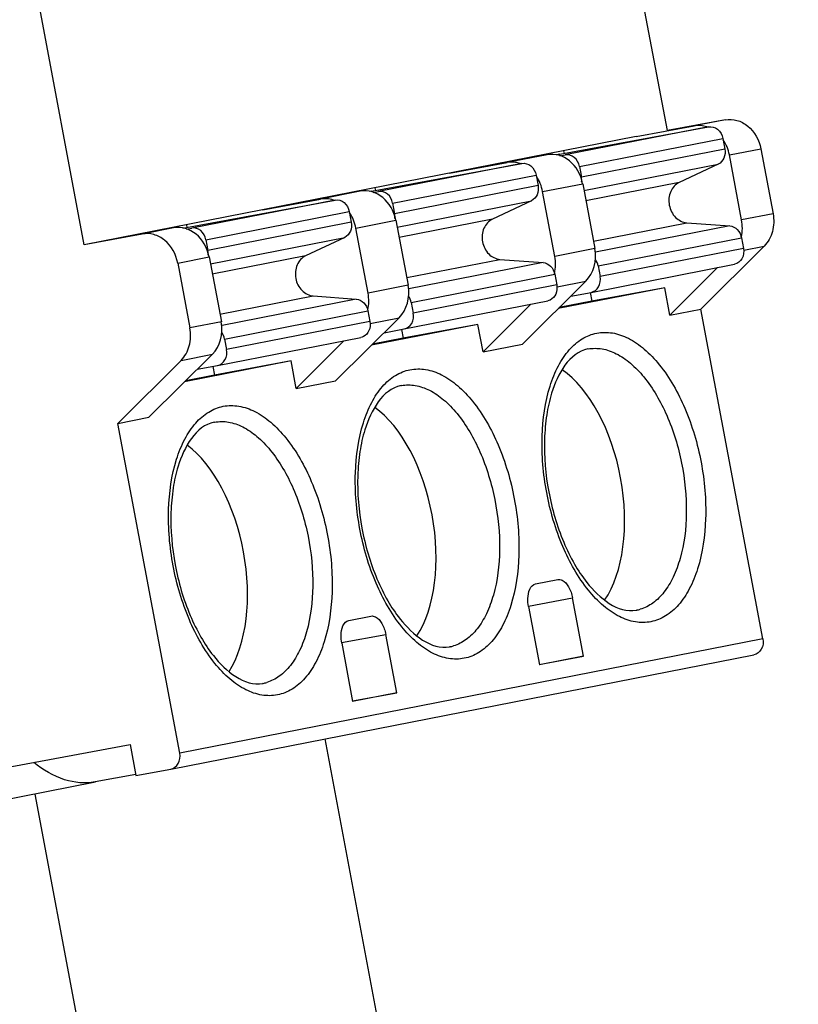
# Paper-space layout '45651_1_3' of a CAD drawing. Header units: millimetres. Extents: x -231 to 594, y 0 to 420.
# Tile 21 of 247: x -115.25 to -113.02, y 278.56 to 281.38. Entities that reach past the tile are written whole.
import ezdxf

# ---------------------------------------------------------------- set-up
doc = ezdxf.new("R2010")
doc.units = ezdxf.units.MM
doc.header["$LTSCALE"] = 32.67
doc.layers.get('0').update_dxf_attribs({"linetype": 'CONTINUOUS'})

psp = doc.layouts.new('45651_1_3')

# ---------------------------------------------------------------- linework, layer by layer
at = {"color": 7, "linetype": 'CONTINUOUS'}
for p, q in [((-113.3989, 281.062), (-113.5467, 281.8483)), ((-115.0674, 280.7352), (-115.2152, 281.5214)), ((-113.2329, 281.0927), (-113.3989, 281.062)), ((-113.2329, 281.0927), (-113.3224, 281.0752)), ((-113.7062, 280.994), (-113.2808, 281.0726)), ((-113.2808, 281.0726), (-113.691, 280.9922)), ((-113.4878, 281.0446), (-113.3224, 281.0752)), ((-113.4878, 281.0446), (-115.0674, 280.7352)), ((-113.6505, 280.9591), (-113.2402, 281.0394)), ((-113.2402, 281.0394), (-113.2344, 281.009)), ((-113.696, 281.0038), (-113.6946, 280.9961)), ((-113.2344, 281.009), (-113.6447, 280.9286)), ((-113.2213, 280.9922), (-113.1314, 281.0098)), ((-113.1314, 281.0098), (-113.0965, 280.824)), ((-114.0223, 280.9399), (-113.8569, 280.9705)), ((-113.743, 280.9928), (-113.9097, 280.962)), ((-113.743, 280.9928), (-113.8569, 280.9705)), ((-113.7062, 280.994), (-113.716, 280.9921)), ((-113.7064, 280.9894), (-113.691, 280.9922)), ((-113.1863, 280.8064), (-113.2213, 280.9922)), ((-114.2457, 280.8884), (-113.8152, 280.9679)), ((-113.8152, 280.9679), (-114.2255, 280.8875)), ((-113.6505, 280.9591), (-113.6447, 280.9286)), ((-113.6376, 280.8905), (-113.2532, 280.9658)), ((-113.2532, 280.9658), (-113.365, 280.9132)), ((-114.1849, 280.8544), (-113.7746, 280.9347)), ((-113.7746, 280.9347), (-113.7689, 280.9043)), ((-114.2775, 280.8881), (-114.4441, 280.8573)), ((-114.2775, 280.8881), (-114.3913, 280.8658)), ((-114.2457, 280.8884), (-114.2505, 280.8874)), ((-114.2408, 280.8847), (-114.2255, 280.8875)), ((-114.2356, 280.8982), (-114.2342, 280.8905)), ((-113.7689, 280.9043), (-114.1792, 280.8239)), ((-113.7557, 280.8875), (-113.6412, 280.9099)), ((-113.7208, 280.7017), (-113.7557, 280.8875)), ((-113.6412, 280.9099), (-113.6063, 280.7241)), ((-113.365, 280.9132), (-113.632, 280.8609)), ((-114.7853, 280.7827), (-114.3496, 280.8632)), ((-114.3496, 280.8632), (-114.7599, 280.7829)), ((-114.5567, 280.8353), (-114.3913, 280.8658)), ((-114.172, 280.7858), (-113.7877, 280.8611)), ((-113.7877, 280.8611), (-113.8995, 280.8085)), ((-114.7193, 280.7497), (-114.309, 280.8301)), ((-114.309, 280.8301), (-114.3033, 280.7996)), ((-114.1849, 280.8544), (-114.1792, 280.8239)), ((-114.2901, 280.7828), (-114.1756, 280.8052)), ((-114.1756, 280.8052), (-114.1407, 280.6194)), ((-113.8995, 280.8085), (-114.1664, 280.7562)), ((-113.0965, 280.824), (-113.1863, 280.8064)), ((-114.8119, 280.7834), (-114.9786, 280.7526)), ((-114.8119, 280.7834), (-114.9014, 280.7659)), ((-114.7752, 280.78), (-114.7599, 280.7829)), ((-114.7751, 280.7925), (-114.7737, 280.7849)), ((-114.3033, 280.7996), (-114.7136, 280.7192)), ((-114.2552, 280.597), (-114.2901, 280.7828)), ((-113.6104, 280.7458), (-113.3434, 280.7981)), ((-113.22, 280.789), (-113.6042, 280.7137)), ((-113.3434, 280.7981), (-113.22, 280.789)), ((-114.9014, 280.7659), (-115.0674, 280.7352)), ((-114.7193, 280.7497), (-114.7136, 280.7192)), ((-114.7064, 280.6811), (-114.3221, 280.7564)), ((-114.3221, 280.7564), (-114.4339, 280.7038)), ((-113.5971, 280.675), (-113.1868, 280.7554)), ((-113.1868, 280.7554), (-113.1811, 280.7249)), ((-113.6063, 280.7241), (-113.7208, 280.7017)), ((-113.1811, 280.7249), (-113.5913, 280.6446)), ((-113.122, 280.7312), (-113.3029, 280.551)), ((-113.1801, 280.7198), (-113.122, 280.7312)), ((-114.7999, 280.6829), (-114.7101, 280.7005)), ((-114.7101, 280.7005), (-114.6751, 280.5147)), ((-114.4339, 280.7038), (-114.7009, 280.6515)), ((-114.1448, 280.6411), (-113.8778, 280.6934)), ((-113.8778, 280.6934), (-113.7544, 280.6843)), ((-114.7999, 280.6829), (-114.765, 280.4971)), ((-113.7544, 280.6843), (-114.1387, 280.609)), ((-113.6172, 280.5991), (-113.2069, 280.6795)), ((-113.5971, 280.675), (-113.5913, 280.6446)), ((-113.2553, 280.67), (-113.3918, 280.5336)), ((-114.1315, 280.5703), (-113.7212, 280.6507)), ((-113.7212, 280.6507), (-113.7155, 280.6203)), ((-114.1407, 280.6194), (-114.2552, 280.597)), ((-113.7155, 280.6203), (-114.1258, 280.5399)), ((-113.632, 280.6313), (-113.8136, 280.4509)), ((-113.7145, 280.6151), (-113.632, 280.6313)), ((-113.4065, 280.6122), (-113.7113, 280.5525)), ((-113.4065, 280.6122), (-113.6152, 280.5737)), ((-113.3918, 280.5336), (-113.4065, 280.6122)), ((-114.6792, 280.5364), (-114.4122, 280.5887)), ((-114.2889, 280.5796), (-114.6731, 280.5043)), ((-114.4122, 280.5887), (-114.2889, 280.5796)), ((-113.6752, 280.5884), (-113.6172, 280.5991)), ((-113.6199, 280.5986), (-113.6152, 280.5737)), ((-114.1516, 280.4944), (-113.7413, 280.5748)), ((-114.1315, 280.5703), (-114.1258, 280.5399)), ((-113.7898, 280.5653), (-113.9262, 280.4289)), ((-113.6152, 280.5737), (-113.7084, 280.5554)), ((-113.3918, 280.5336), (-113.3029, 280.551)), ((-113.1255, 279.6075), (-113.3029, 280.551)), ((-114.6659, 280.4656), (-114.2556, 280.546)), ((-114.1664, 280.5266), (-114.3481, 280.3463)), ((-114.2556, 280.546), (-114.2499, 280.5156)), ((-114.2489, 280.5104), (-114.1664, 280.5266)), ((-114.6751, 280.5147), (-114.765, 280.4971)), ((-114.2499, 280.5156), (-114.6602, 280.4352)), ((-113.941, 280.5075), (-114.2458, 280.4478)), ((-114.2096, 280.4837), (-114.1516, 280.4944)), ((-114.1594, 280.493), (-114.1547, 280.468)), ((-113.941, 280.5075), (-114.1547, 280.468)), ((-113.9262, 280.4289), (-113.941, 280.5075)), ((-114.686, 280.3897), (-114.2757, 280.4701)), ((-114.6659, 280.4656), (-114.6602, 280.4352)), ((-114.1547, 280.468), (-114.2428, 280.4508)), ((-114.3242, 280.4606), (-114.4606, 280.3242)), ((-113.9262, 280.4289), (-113.8136, 280.4509)), ((-113.6267, 280.437), (-113.6255, 280.4372)), ((-114.7008, 280.4219), (-114.8825, 280.2416)), ((-114.7905, 280.4044), (-114.7008, 280.4219)), ((-114.9714, 280.2242), (-114.7905, 280.4044)), ((-114.4754, 280.4028), (-114.7802, 280.3431)), ((-114.744, 280.379), (-114.686, 280.3897)), ((-114.699, 280.3873), (-114.6943, 280.3624)), ((-114.4754, 280.4028), (-114.6943, 280.3624)), ((-114.4606, 280.3242), (-114.4754, 280.4028)), ((-114.6943, 280.3624), (-114.7771, 280.3462)), ((-114.4606, 280.3242), (-114.3481, 280.3463)), ((-114.1611, 280.3323), (-114.16, 280.3325)), ((-114.9714, 280.2242), (-114.8825, 280.2416)), ((-114.794, 279.2807), (-114.9714, 280.2242)), ((-114.6955, 280.2276), (-114.6944, 280.2278)), ((-113.7759, 279.7655), (-113.7127, 279.7778)), ((-113.7966, 279.7017), (-113.6701, 279.725)), ((-113.6388, 279.5583), (-113.6701, 279.725)), ((-113.7963, 279.7003), (-113.765, 279.5336)), ((-113.4863, 279.6901), (-113.4874, 279.6899)), ((-114.3103, 279.6608), (-114.2472, 279.6731)), ((-114.331, 279.597), (-114.2045, 279.6203)), ((-114.1732, 279.4536), (-114.2045, 279.6203)), ((-113.1255, 279.6075), (-114.794, 279.2807)), ((-114.3308, 279.5956), (-114.2994, 279.4289)), ((-114.8199, 279.2352), (-113.1514, 279.5621)), ((-114.0207, 279.5854), (-114.0219, 279.5852)), ((-113.7653, 279.535), (-113.6388, 279.5583)), ((-113.6388, 279.5583), (-113.765, 279.5336)), ((-114.5551, 279.4807), (-114.5563, 279.4805)), ((-114.2997, 279.4303), (-114.1732, 279.4536)), ((-114.1732, 279.4536), (-114.2994, 279.4289)), ((-114.3789, 279.3216), (-111.2488, 262.6689)), ((-115.3513, 279.229), (-114.9362, 279.3057)), ((-114.9362, 279.3057), (-114.9195, 279.2168)), ((-114.9195, 279.2168), (-114.8199, 279.2352)), ((-115.3346, 279.1401), (-115.0356, 279.1987)), ((-114.9201, 279.22), (-115.0365, 279.1985))]:
    psp.add_line(p, q, dxfattribs=at)
at = {"color": 3, "linetype": 'CONTINUOUS'}
psp.add_line((-114.0911, 273.2204), (-115.2082, 279.1639), dxfattribs=at)
at = {"color": 7, "linetype": 'CONTINUOUS'}
for centre, radius, start, end in [((-113.6911, 280.9199), 0.0472, 0.3928, 10.6287), ((-113.6897, 280.9199), 0.0458, 354.0393, 0.4139), ((-114.2255, 280.8152), 0.0472, 0.3928, 10.6287), ((-114.2242, 280.8152), 0.0458, 354.0393, 0.4139), ((-114.76, 280.7105), 0.0472, 0.3928, 10.6287), ((-114.7586, 280.7105), 0.0458, 354.0393, 0.4139), ((-113.5074, 279.7977), 0.1097, 281.0898, 286.3412), ((-114.0418, 279.693), 0.1097, 281.0898, 286.3412), ((-114.5762, 279.5883), 0.1097, 281.0898, 286.3412)]:
    psp.add_arc(centre, radius, start, end, dxfattribs=at)
for centre, major_axis, ratio, start_param, end_param in [((-113.304, 280.9769), (-0.0192, 0.0981), 0.840939, -0.446591, -0.008977), ((-113.304, 280.9769), (-0.0192, 0.0981), 0.840939, -1.579773, -1.100154), ((-113.8384, 280.8722), (-0.0192, 0.0981), 0.840939, -0.446591, -0.008977), ((-113.7246, 280.8945), (-0.0192, 0.0981), 0.847488, 4.703238, 6.274034), ((-113.8384, 280.8722), (-0.0192, 0.0981), 0.840939, -1.579773, -1.100154), ((-114.259, 280.7898), (-0.0192, 0.0981), 0.847488, 4.703238, 6.274034), ((-114.3728, 280.7675), (-0.0192, 0.0981), 0.840939, -0.446591, -0.008977), ((-114.3728, 280.7675), (-0.0192, 0.0981), 0.840939, -1.579773, -1.100154), ((-113.269, 280.7911), (-0.0192, 0.0981), 0.840939, -2.072609, -1.579773), ((-114.7934, 280.6851), (-0.0192, 0.0981), 0.847488, 4.703238, 6.274034), ((-113.6896, 280.7087), (-0.0192, 0.0981), 0.847488, -2.627145, -1.579947), ((-113.8035, 280.6864), (-0.0192, 0.0981), 0.840939, -2.072609, -1.579773), ((-114.2241, 280.604), (-0.0192, 0.0981), 0.847488, -2.627145, -1.579947), ((-114.3379, 280.5817), (-0.0192, 0.0981), 0.840939, -2.072609, -1.579773), ((-114.7585, 280.4993), (-0.0192, 0.0981), 0.847488, -2.627145, -1.579947), ((-113.7348, 280.0306), (-0.069, 0.3737), 0.541142, -2.648753, -0.492397), ((-114.2743, 279.925), (-0.069, 0.3737), 0.541142, -2.633338, -0.507955), ((-114.8139, 279.8193), (-0.069, 0.3737), 0.541142, -2.617911, -0.523516)]:
    psp.add_ellipse(centre, major_axis=major_axis, ratio=ratio, start_param=start_param, end_param=end_param, dxfattribs=at)
for points, knots in [([(-113.2329, 281.0927), (-113.222, 281.0947), (-113.1984, 281.0934), (-113.1554, 281.0701), (-113.136, 281.0344), (-113.1314, 281.0098)], [0, 0, 0, 0, 0.232004, 0.476307, 1, 1, 1, 1]), ([(-113.2808, 281.0726), (-113.272, 281.0742), (-113.2514, 281.0677), (-113.242, 281.0493), (-113.2402, 281.0394)], [0, 0, 0, 0, 0.470314, 1, 1, 1, 1]), ([(-113.2344, 281.009), (-113.2328, 281.0004), (-113.2341, 280.9828), (-113.2461, 280.9692), (-113.2532, 280.9658)], [0, 0, 0, 0, 0.525137, 1, 1, 1, 1]), ([(-113.6505, 280.9591), (-113.6523, 280.9689), (-113.6617, 280.9873), (-113.6823, 280.9938), (-113.691, 280.9922)], [0, 0, 0, 0, 0.529686, 1, 1, 1, 1]), ([(-113.8152, 280.9679), (-113.8065, 280.9695), (-113.7858, 280.963), (-113.7764, 280.9446), (-113.7746, 280.9347)], [0, 0, 0, 0, 0.470314, 1, 1, 1, 1]), ([(-114.1849, 280.8544), (-114.1867, 280.8642), (-114.1961, 280.8826), (-114.2167, 280.8892), (-114.2255, 280.8875)], [0, 0, 0, 0, 0.529686, 1, 1, 1, 1]), ([(-113.7689, 280.9043), (-113.7673, 280.8958), (-113.7685, 280.8782), (-113.7806, 280.8645), (-113.7877, 280.8611)], [0, 0, 0, 0, 0.525137, 1, 1, 1, 1]), ([(-113.365, 280.9132), (-113.3757, 280.9082), (-113.3938, 280.8876), (-113.3967, 280.8478), (-113.3795, 280.8117), (-113.3552, 280.799), (-113.3434, 280.7981)], [0, 0, 0, 0, 0.237168, 0.49943, 0.762133, 1, 1, 1, 1]), ([(-114.3496, 280.8632), (-114.3409, 280.8648), (-114.3203, 280.8583), (-114.3109, 280.8399), (-114.309, 280.8301)], [0, 0, 0, 0, 0.470314, 1, 1, 1, 1]), ([(-113.8995, 280.8085), (-113.9101, 280.8035), (-113.9282, 280.7829), (-113.9311, 280.7431), (-113.9139, 280.7071), (-113.8896, 280.6943), (-113.8778, 280.6934)], [0, 0, 0, 0, 0.237168, 0.49943, 0.762133, 1, 1, 1, 1]), ([(-113.0965, 280.824), (-113.0933, 280.8072), (-113.0941, 280.773), (-113.1107, 280.7425), (-113.122, 280.7312)], [0, 0, 0, 0, 0.51716, 1, 1, 1, 1]), ([(-114.7193, 280.7497), (-114.7211, 280.7595), (-114.7305, 280.7779), (-114.7512, 280.7845), (-114.7599, 280.7829)], [0, 0, 0, 0, 0.529686, 1, 1, 1, 1]), ([(-114.3033, 280.7996), (-114.3017, 280.7911), (-114.3029, 280.7735), (-114.315, 280.7598), (-114.3221, 280.7564)], [0, 0, 0, 0, 0.525137, 1, 1, 1, 1]), ([(-113.22, 280.789), (-113.2121, 280.7884), (-113.196, 280.7799), (-113.1884, 280.7639), (-113.1868, 280.7554)], [0, 0, 0, 0, 0.475178, 1, 1, 1, 1]), ([(-114.7999, 280.6829), (-114.8045, 280.7075), (-114.8239, 280.7432), (-114.8669, 280.7665), (-114.8905, 280.7679), (-114.9014, 280.7659)], [0, 0, 0, 0, 0.523693, 0.767996, 1, 1, 1, 1]), ([(-113.1811, 280.7249), (-113.1792, 280.7151), (-113.1813, 280.6946), (-113.1982, 280.6811), (-113.2069, 280.6795)], [0, 0, 0, 0, 0.529815, 1, 1, 1, 1]), ([(-114.4339, 280.7038), (-114.4446, 280.6988), (-114.4626, 280.6782), (-114.4656, 280.6384), (-114.4483, 280.6024), (-114.424, 280.5896), (-114.4122, 280.5887)], [0, 0, 0, 0, 0.237168, 0.49943, 0.762133, 1, 1, 1, 1]), ([(-113.7544, 280.6843), (-113.7466, 280.6837), (-113.7304, 280.6752), (-113.7228, 280.6593), (-113.7212, 280.6507)], [0, 0, 0, 0, 0.475178, 1, 1, 1, 1]), ([(-113.6172, 280.5991), (-113.6084, 280.6007), (-113.5916, 280.6142), (-113.5895, 280.6348), (-113.5913, 280.6446)], [0, 0, 0, 0, 0.470185, 1, 1, 1, 1]), ([(-113.7155, 280.6203), (-113.7139, 280.6117), (-113.7151, 280.5941), (-113.7272, 280.5804), (-113.7343, 280.5771)], [0, 0, 0, 0, 0.52511, 1, 1, 1, 1]), ([(-114.2889, 280.5796), (-114.281, 280.579), (-114.2648, 280.5705), (-114.2572, 280.5546), (-114.2556, 280.546)], [0, 0, 0, 0, 0.475178, 1, 1, 1, 1]), ([(-114.1516, 280.4944), (-114.1429, 280.496), (-114.126, 280.5095), (-114.1239, 280.5301), (-114.1258, 280.5399)], [0, 0, 0, 0, 0.470185, 1, 1, 1, 1]), ([(-114.7905, 280.4044), (-114.7792, 280.4156), (-114.7626, 280.4461), (-114.7618, 280.4804), (-114.765, 280.4971)], [0, 0, 0, 0, 0.48284, 1, 1, 1, 1]), ([(-114.2499, 280.5156), (-114.2483, 280.507), (-114.2496, 280.4894), (-114.2616, 280.4757), (-114.2687, 280.4724)], [0, 0, 0, 0, 0.52511, 1, 1, 1, 1]), ([(-113.4457, 279.6569), (-113.4603, 279.6541), (-113.4921, 279.6539), (-113.5392, 279.6707), (-113.5847, 279.7025), (-113.6447, 279.7663), (-113.7053, 279.875), (-113.7496, 280.0255), (-113.7629, 280.182), (-113.7461, 280.3057), (-113.7135, 280.3875), (-113.6827, 280.4343), (-113.6451, 280.4676), (-113.6155, 280.4796), (-113.6009, 280.4824)], [0, 0, 0, 0, 0.043135, 0.089922, 0.142887, 0.20302, 0.342681, 0.498905, 0.655381, 0.795721, 0.856278, 0.90965, 0.956747, 1, 1, 1, 1]), ([(-113.6009, 280.4824), (-113.5863, 280.4853), (-113.5545, 280.4854), (-113.5074, 280.4687), (-113.4618, 280.4368), (-113.4018, 280.373), (-113.3413, 280.2644), (-113.297, 280.1139), (-113.2836, 279.9573), (-113.3005, 279.8336), (-113.3331, 279.7518), (-113.3639, 279.7051), (-113.4015, 279.6717), (-113.4311, 279.6598), (-113.4457, 279.6569)], [0, 0, 0, 0, 0.043135, 0.089922, 0.142887, 0.20302, 0.342681, 0.498905, 0.655381, 0.795721, 0.856278, 0.90965, 0.956747, 1, 1, 1, 1]), ([(-114.686, 280.3897), (-114.6773, 280.3914), (-114.6604, 280.4048), (-114.6583, 280.4254), (-114.6602, 280.4352)], [0, 0, 0, 0, 0.470185, 1, 1, 1, 1]), ([(-113.6264, 280.4371), (-113.6798, 280.4266), (-113.7258, 280.3413), (-113.7456, 280.2473), (-113.7541, 280.152), (-113.7431, 280.028), (-113.7087, 279.9084), (-113.6665, 279.8226), (-113.6143, 279.7425), (-113.5407, 279.68), (-113.4874, 279.6899)], [0, 0, 0, 0, 0.182715, 0.253868, 0.332153, 0.500789, 0.669281, 0.747393, 0.818314, 1, 1, 1, 1]), ([(-113.6255, 280.4372), (-113.6125, 280.4396), (-113.5843, 280.4395), (-113.5425, 280.4246), (-113.5019, 280.3965), (-113.4484, 280.3404), (-113.3941, 280.2446), (-113.3534, 280.1114), (-113.3397, 279.9718), (-113.3527, 279.8606), (-113.3798, 279.7856), (-113.4058, 279.7418), (-113.4379, 279.7094), (-113.4636, 279.6962), (-113.4765, 279.6925)], [0, 0, 0, 0, 0.04293, 0.089465, 0.142027, 0.201588, 0.33979, 0.49472, 0.650828, 0.792221, 0.853784, 0.908301, 0.956375, 1, 1, 1, 1]), ([(-114.1353, 280.3778), (-114.1207, 280.3806), (-114.0889, 280.3807), (-114.0418, 280.364), (-113.9962, 280.3321), (-113.9363, 280.2683), (-113.8757, 280.1597), (-113.8314, 280.0092), (-113.8181, 279.8526), (-113.8349, 279.7289), (-113.8675, 279.6471), (-113.8983, 279.6004), (-113.9359, 279.567), (-113.9655, 279.5551), (-113.9801, 279.5522)], [0, 0, 0, 0, 0.043135, 0.089922, 0.142887, 0.20302, 0.342681, 0.498905, 0.655381, 0.795721, 0.856278, 0.90965, 0.956747, 1, 1, 1, 1]), ([(-113.9801, 279.5522), (-113.9947, 279.5494), (-114.0265, 279.5492), (-114.0736, 279.566), (-114.1192, 279.5978), (-114.1792, 279.6616), (-114.2397, 279.7703), (-114.284, 279.9208), (-114.2973, 280.0773), (-114.2805, 280.201), (-114.2479, 280.2828), (-114.2171, 280.3296), (-114.1795, 280.3629), (-114.1499, 280.3749), (-114.1353, 280.3778)], [0, 0, 0, 0, 0.043135, 0.089922, 0.142887, 0.20302, 0.342681, 0.498905, 0.655381, 0.795721, 0.856278, 0.90965, 0.956747, 1, 1, 1, 1]), ([(-114.1608, 280.3324), (-114.2142, 280.3219), (-114.2602, 280.2366), (-114.28, 280.1426), (-114.2885, 280.0473), (-114.2775, 279.9233), (-114.2431, 279.8037), (-114.2009, 279.7179), (-114.1488, 279.6378), (-114.0751, 279.5753), (-114.0219, 279.5852)], [0, 0, 0, 0, 0.182715, 0.253868, 0.332153, 0.500789, 0.669281, 0.747393, 0.818314, 1, 1, 1, 1]), ([(-114.16, 280.3325), (-114.1469, 280.3349), (-114.1187, 280.3348), (-114.0769, 280.3199), (-114.0363, 280.2918), (-113.9829, 280.2357), (-113.9285, 280.1399), (-113.8879, 280.0067), (-113.8741, 279.8671), (-113.8871, 279.7559), (-113.9142, 279.6809), (-113.9402, 279.6371), (-113.9723, 279.6047), (-113.9981, 279.5916), (-114.0109, 279.5878)], [0, 0, 0, 0, 0.04293, 0.089465, 0.142027, 0.201588, 0.33979, 0.49472, 0.650828, 0.792221, 0.853784, 0.908301, 0.956375, 1, 1, 1, 1]), ([(-114.5145, 279.4475), (-114.5291, 279.4447), (-114.5609, 279.4446), (-114.608, 279.4613), (-114.6536, 279.4932), (-114.7136, 279.5569), (-114.7741, 279.6656), (-114.8184, 279.8161), (-114.8318, 279.9726), (-114.8149, 280.0963), (-114.7823, 280.1781), (-114.7516, 280.2249), (-114.7139, 280.2582), (-114.6843, 280.2702), (-114.6697, 280.2731)], [0, 0, 0, 0, 0.043135, 0.089922, 0.142887, 0.20302, 0.342681, 0.498905, 0.655381, 0.795721, 0.856278, 0.90965, 0.956747, 1, 1, 1, 1]), ([(-114.6697, 280.2731), (-114.6551, 280.2759), (-114.6233, 280.276), (-114.5763, 280.2593), (-114.5307, 280.2274), (-114.4707, 280.1637), (-114.4101, 280.055), (-114.3658, 279.9045), (-114.3525, 279.7479), (-114.3693, 279.6243), (-114.4019, 279.5424), (-114.4327, 279.4957), (-114.4703, 279.4623), (-114.4999, 279.4504), (-114.5145, 279.4475)], [0, 0, 0, 0, 0.043135, 0.089922, 0.142887, 0.20302, 0.342681, 0.498905, 0.655381, 0.795721, 0.856278, 0.90965, 0.956747, 1, 1, 1, 1]), ([(-114.6952, 280.2277), (-114.7487, 280.2172), (-114.7946, 280.132), (-114.8145, 280.038), (-114.8229, 279.9426), (-114.8119, 279.8186), (-114.7775, 279.699), (-114.7353, 279.6133), (-114.6832, 279.5331), (-114.6095, 279.4706), (-114.5563, 279.4805)], [0, 0, 0, 0, 0.182715, 0.253868, 0.332153, 0.500789, 0.669281, 0.747393, 0.818314, 1, 1, 1, 1]), ([(-114.6944, 280.2278), (-114.6814, 280.2302), (-114.6531, 280.2301), (-114.6113, 280.2152), (-114.5708, 280.1871), (-114.5173, 280.131), (-114.4629, 280.0352), (-114.4223, 279.902), (-114.4086, 279.7624), (-114.4215, 279.6512), (-114.4486, 279.5762), (-114.4746, 279.5324), (-114.5067, 279.5), (-114.5325, 279.4869), (-114.5454, 279.4831)], [0, 0, 0, 0, 0.04293, 0.089465, 0.142027, 0.201588, 0.33979, 0.49472, 0.650828, 0.792221, 0.853784, 0.908301, 0.956375, 1, 1, 1, 1]), ([(-113.7963, 279.7003), (-113.7978, 279.7079), (-113.8002, 279.7298), (-113.7915, 279.7624), (-113.7759, 279.7655)], [0, 0, 0, 0, 0.326585, 1, 1, 1, 1]), ([(-113.7127, 279.7778), (-113.7085, 279.7787), (-113.6946, 279.7755), (-113.6787, 279.7551), (-113.6722, 279.7361), (-113.6701, 279.725)], [0, 0, 0, 0, 0.179092, 0.538728, 1, 1, 1, 1]), ([(-114.3308, 279.5956), (-114.3322, 279.6032), (-114.3347, 279.6251), (-114.3259, 279.6577), (-114.3103, 279.6608)], [0, 0, 0, 0, 0.326585, 1, 1, 1, 1]), ([(-114.2472, 279.6731), (-114.2429, 279.674), (-114.229, 279.6708), (-114.2132, 279.6504), (-114.2066, 279.6314), (-114.2045, 279.6203)], [0, 0, 0, 0, 0.179092, 0.538728, 1, 1, 1, 1]), ([(-113.1255, 279.6075), (-113.1237, 279.5977), (-113.1258, 279.5772), (-113.1427, 279.5637), (-113.1514, 279.5621)], [0, 0, 0, 0, 0.529815, 1, 1, 1, 1]), ([(-114.8199, 279.2352), (-114.8112, 279.2368), (-114.7943, 279.2503), (-114.7922, 279.2709), (-114.794, 279.2807)], [0, 0, 0, 0, 0.470185, 1, 1, 1, 1]), ([(-115.0365, 279.1985), (-115.0651, 279.1933), (-115.1306, 279.1996), (-115.1854, 279.2333), (-115.2117, 279.2545)], [0, 0, 0, 0, 0.462867, 1, 1, 1, 1])]:
    psp.add_open_spline(points, degree=3, knots=knots, dxfattribs=at)
for points in [[(-113.5971, 280.675), (-113.5983, 280.6815), (-113.6009, 280.6879), (-113.6048, 280.6933)], [(-114.1315, 280.5703), (-114.1327, 280.5768), (-114.1354, 280.5832), (-114.1392, 280.5886)], [(-113.7343, 280.5771), (-113.7365, 280.576), (-113.7389, 280.5753), (-113.7413, 280.5748)], [(-114.6659, 280.4656), (-114.6671, 280.4721), (-114.6698, 280.4785), (-114.6736, 280.4839)], [(-114.2687, 280.4724), (-114.2709, 280.4713), (-114.2733, 280.4706), (-114.2757, 280.4701)]]:
    psp.add_open_spline(points, degree=3, dxfattribs=at)

doc.saveas('drawing.dxf')
